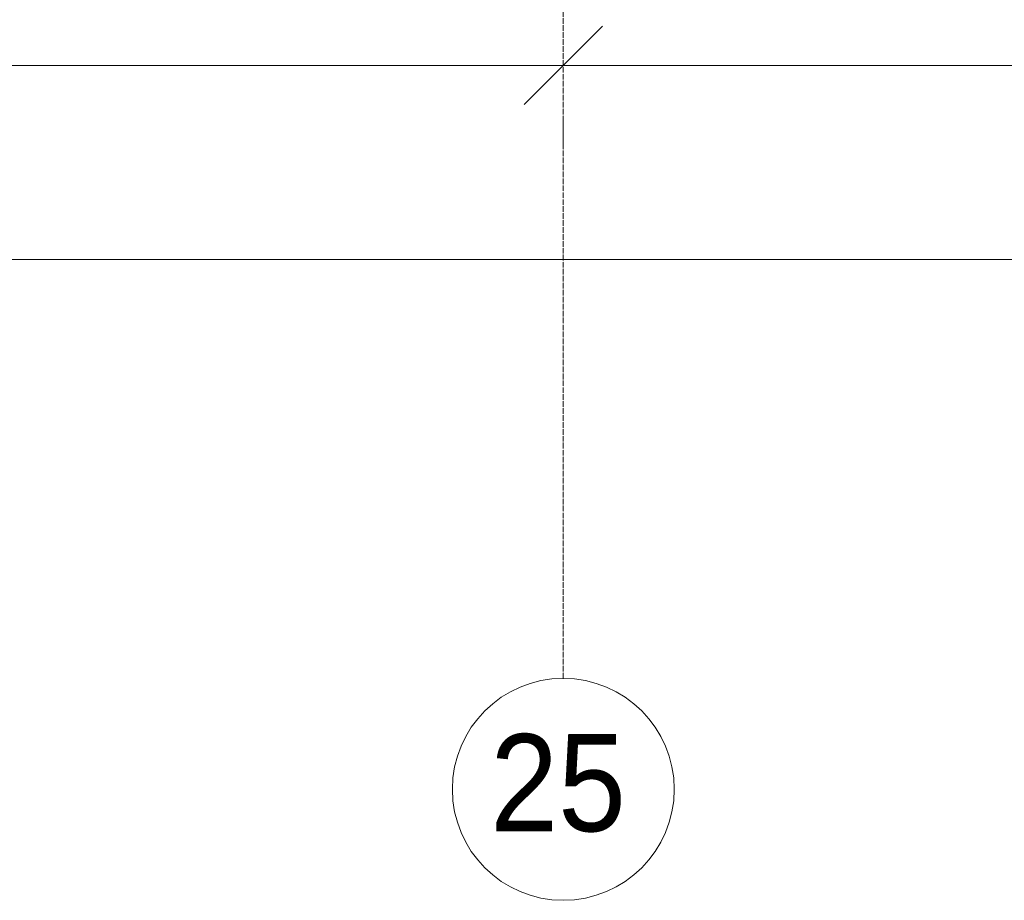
# Model space of a CAD drawing. Header units: millimetres. Extents: x -816133 to 919604, y 87941 to 147341.
# Tile 63 of 201: x -40012 to -36462, y 116400 to 119574. Entities that reach past the tile are written whole.
import ezdxf

# ---------------------------------------------------------------- set-up
doc = ezdxf.new("R2010")
doc.units = ezdxf.units.MM
doc.linetypes.add('Линия сетки', pattern=[25, 20, -2.5, 0, -2.5])
for name, color, linetype, lineweight in [('A-010-D_DIM', 7, 'Continuous', 9), ('Z-030-M_GRID', 7, 'Continuous', 9), ('Z-033_T_GRIDREF', 7, 'Continuous', 20), ('СС-011-ПОЖ-СИГНАЛИЗАЦИЯ', 1, 'Continuous', 30)]:
    doc.layers.add(name, color=color, linetype=linetype, lineweight=lineweight)
doc.styles.add('Arial', font='arial.ttf', dxfattribs={"width": 0.9, "height": 700})

# ---------------------------------------------------------------- blocks, each defined once
blk = doc.blocks.new('10эт')
at = {"color": 9, "linetype": 'ByBlock', "lineweight": 15}
for p, q in [((322110.3, 118145.2), (322393.1, 118428)), ((322393.1, 118428), (322110.3, 118145.2))]:
    blk.add_line(p, q, dxfattribs=at)
at = {"layer": 'A-010-D_DIM', "color": 9, "lineweight": 20}
for p, q in [((318351.7, 118286.6), (322551.7, 118286.6)), ((321951.7, 118286.6), (325051.7, 118286.6)), ((322251.7, 118086.6), (322251.7, 117986.6)), ((322251.7, 118086.6), (322251.7, 117986.6)), ((311151.7, 117586.6), (358551.7, 117586.6))]:
    blk.add_line(p, q, dxfattribs=at)
at = {"layer": 'Z-030-M_GRID', "color": 9, "linetype": 'Линия сетки'}
blk.add_line((322251.7, 116076.8), (322251.7, 137026.1), dxfattribs=at)
at = {"layer": 'Z-033_T_GRIDREF', "color": 9}
for start, end in [(0, 180), (180, 0)]:
    blk.add_arc((322251.7, 115676.8), 400, start, end, dxfattribs=at)
at = {"layer": 'Z-033_T_GRIDREF', "color": 9, "lineweight": 30, "style": 'Arial', "width": 0.9}
blk.add_text('25', height=350, dxfattribs=at).set_placement((321988.2, 115525.7))

msp = doc.modelspace()

# ---------------------------------------------------------------- block references
at = {"layer": 'СС-011-ПОЖ-СИГНАЛИЗАЦИЯ', "color": 9, "lineweight": 30}
msp.add_blockref('10эт', (-360303.7, 1122.9), dxfattribs=at)

doc.saveas('drawing.dxf')
